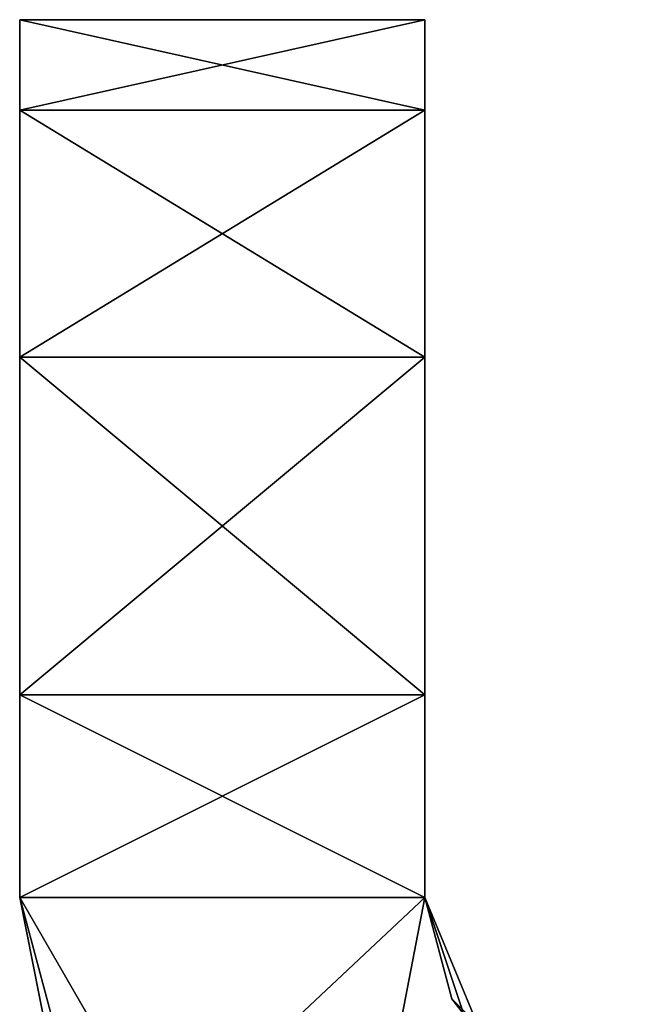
# Model space of a CAD drawing. Extents: x -60 to 60, y -129 to 11.
# Tile 16 of 41: x -60.5 to -56, y 3.71 to 11. Entities that reach past the tile are written whole.
import ezdxf

# ---------------------------------------------------------------- set-up
doc = ezdxf.new("R2010")
doc.units = 0
doc.header["$LTSCALE"] = 41.718519
for name, color, linetype in [('1', 7, 'CONTINUOUS'), ('10', 7, 'CONTINUOUS'), ('11', 7, 'CONTINUOUS'), ('2', 7, 'CONTINUOUS'), ('3', 7, 'CONTINUOUS'), ('4', 7, 'CONTINUOUS'), ('5', 7, 'CONTINUOUS'), ('6', 7, 'CONTINUOUS'), ('7', 7, 'CONTINUOUS'), ('8', 7, 'CONTINUOUS'), ('9', 7, 'CONTINUOUS')]:
    doc.layers.add(name, color=color, linetype=linetype)

msp = doc.modelspace()

# ---------------------------------------------------------------- linework, layer by layer
at = {"layer": '1', "linetype": 'CONTINUOUS'}
for points in [[(-60.5, 11, -167.9167), (-60.5, 11, -175), (-60.5, 4.5, -172.7611), (-60.5, 11, -167.9167)], [(-60.5, 4.5, -172.7611), (-60.5, 11, -175), (-60.5, 10.3294, -177.5012), (-60.5, 4.5, -172.7611)], [(-60.5, 11, -160.8333), (-60.5, 11, -167.9167), (-60.5, 4.5, -165.5149), (-60.5, 11, -160.8333)], [(-60.5, 4.5, -165.5149), (-60.5, 11, -167.9167), (-60.5, 4.5, -165.6), (-60.5, 4.5, -165.5149)], [(-60.5, 4.5, -165.6), (-60.5, 11, -167.9167), (-60.5, 4.5, -172.7611), (-60.5, 4.5, -165.6)], [(-60.5, 11, -153.75), (-60.5, 11, -160.8333), (-60.5, 4.5, -158.2687), (-60.5, 11, -153.75)], [(-60.5, 4.5, -158.2687), (-60.5, 11, -160.8333), (-60.5, 4.5, -158.4), (-60.5, 4.5, -158.2687)], [(-60.5, 4.5, -158.4), (-60.5, 11, -160.8333), (-60.5, 4.5, -165.5149), (-60.5, 4.5, -158.4)], [(-60.5, 11, -146.6667), (-60.5, 11, -153.75), (-60.5, 4.5, -151.0225), (-60.5, 11, -146.6667)], [(-60.5, 4.5, -151.0225), (-60.5, 11, -153.75), (-60.5, 4.5, -151.2), (-60.5, 4.5, -151.0225)], [(-60.5, 4.5, -151.2), (-60.5, 11, -153.75), (-60.5, 4.5, -158.2687), (-60.5, 4.5, -151.2)], [(-60.5, 11, -139.5833), (-60.5, 11, -146.6667), (-60.5, 4.5, -143.7764), (-60.5, 11, -139.5833)], [(-60.5, 4.5, -143.7764), (-60.5, 11, -146.6667), (-60.5, 4.5, -144), (-60.5, 4.5, -143.7764)], [(-60.5, 4.5, -144), (-60.5, 11, -146.6667), (-60.5, 4.5, -151.0225), (-60.5, 4.5, -144)], [(-60.5, 11, -132.5), (-60.5, 11, -139.5833), (-60.5, 4.5, -136.5302), (-60.5, 11, -132.5)], [(-60.5, 4.5, -136.5302), (-60.5, 11, -139.5833), (-60.5, 4.5, -136.8), (-60.5, 4.5, -136.5302)], [(-60.5, 4.5, -136.8), (-60.5, 11, -139.5833), (-60.5, 4.5, -143.7764), (-60.5, 4.5, -136.8)], [(-60.5, 11, -125.4167), (-60.5, 11, -132.5), (-60.5, 4.5, -129.284), (-60.5, 11, -125.4167)], [(-60.5, 4.5, -129.284), (-60.5, 11, -132.5), (-60.5, 4.5, -129.6), (-60.5, 4.5, -129.284)], [(-60.5, 4.5, -129.6), (-60.5, 11, -132.5), (-60.5, 4.5, -136.5302), (-60.5, 4.5, -129.6)], [(-60.5, 11, -118.3333), (-60.5, 11, -125.4167), (-60.5, 4.5, -122.0378), (-60.5, 11, -118.3333)], [(-60.5, 4.5, -122.0378), (-60.5, 11, -125.4167), (-60.5, 4.5, -122.4), (-60.5, 4.5, -122.0378)], [(-60.5, 4.5, -122.4), (-60.5, 11, -125.4167), (-60.5, 4.5, -129.284), (-60.5, 4.5, -122.4)], [(-60.5, 11, -111.25), (-60.5, 11, -118.3333), (-60.5, 4.5, -114.7916), (-60.5, 11, -111.25)], [(-60.5, 4.5, -114.7916), (-60.5, 11, -118.3333), (-60.5, 4.5, -115.2), (-60.5, 4.5, -114.7916)], [(-60.5, 4.5, -115.2), (-60.5, 11, -118.3333), (-60.5, 4.5, -122.0378), (-60.5, 4.5, -115.2)], [(-60.5, 11, -104.1667), (-60.5, 11, -111.25), (-60.5, 4.5, -107.5455), (-60.5, 11, -104.1667)], [(-60.5, 4.5, -107.5455), (-60.5, 11, -111.25), (-60.5, 4.5, -108), (-60.5, 4.5, -107.5455)], [(-60.5, 4.5, -108), (-60.5, 11, -111.25), (-60.5, 4.5, -114.7916), (-60.5, 4.5, -108)], [(-60.5, 11, -97.0833), (-60.5, 11, -104.1667), (-60.5, 4.5, -100.2993), (-60.5, 11, -97.0833)], [(-60.5, 4.5, -100.2993), (-60.5, 11, -104.1667), (-60.5, 4.5, -100.8), (-60.5, 4.5, -100.2993)], [(-60.5, 4.5, -100.8), (-60.5, 11, -104.1667), (-60.5, 4.5, -107.5455), (-60.5, 4.5, -100.8)], [(-60.5, 11, -90), (-60.5, 11, -97.0833), (-60.5, 4.5, -93.0531), (-60.5, 11, -90)], [(-60.5, 4.5, -93.0531), (-60.5, 11, -97.0833), (-60.5, 4.5, -93.6), (-60.5, 4.5, -93.0531)], [(-60.5, 4.5, -93.6), (-60.5, 11, -97.0833), (-60.5, 4.5, -100.2993), (-60.5, 4.5, -93.6)], [(-60.5, 11, -82.9167), (-60.5, 11, -90), (-60.5, 4.5, -85.8069), (-60.5, 11, -82.9167)], [(-60.5, 4.5, -85.8069), (-60.5, 11, -90), (-60.5, 4.5, -86.4), (-60.5, 4.5, -85.8069)], [(-60.5, 4.5, -86.4), (-60.5, 11, -90), (-60.5, 4.5, -93.0531), (-60.5, 4.5, -86.4)], [(-60.5, 11, -75.8333), (-60.5, 11, -82.9167), (-60.5, 4.5, -78.5608), (-60.5, 11, -75.8333)], [(-60.5, 4.5, -78.5608), (-60.5, 11, -82.9167), (-60.5, 4.5, -79.2), (-60.5, 4.5, -78.5608)], [(-60.5, 4.5, -79.2), (-60.5, 11, -82.9167), (-60.5, 4.5, -85.8069), (-60.5, 4.5, -79.2)], [(-60.5, 11, -68.75), (-60.5, 11, -75.8333), (-60.5, 4.5, -71.3146), (-60.5, 11, -68.75)], [(-60.5, 4.5, -71.3146), (-60.5, 11, -75.8333), (-60.5, 4.5, -72), (-60.5, 4.5, -71.3146)], [(-60.5, 4.5, -72), (-60.5, 11, -75.8333), (-60.5, 4.5, -78.5608), (-60.5, 4.5, -72)], [(-60.5, 11, -61.6667), (-60.5, 11, -68.75), (-60.5, 4.5, -64.0684), (-60.5, 11, -61.6667)], [(-60.5, 4.5, -64.0684), (-60.5, 11, -68.75), (-60.5, 4.5, -64.8), (-60.5, 4.5, -64.0684)], [(-60.5, 4.5, -64.8), (-60.5, 11, -68.75), (-60.5, 4.5, -71.3146), (-60.5, 4.5, -64.8)], [(-60.5, 11, -54.5833), (-60.5, 11, -61.6667), (-60.5, 4.5, -56.8222), (-60.5, 11, -54.5833)], [(-60.5, 4.5, -56.8222), (-60.5, 11, -61.6667), (-60.5, 4.5, -57.6), (-60.5, 4.5, -56.8222)], [(-60.5, 4.5, -57.6), (-60.5, 11, -61.6667), (-60.5, 4.5, -64.0684), (-60.5, 4.5, -57.6)], [(-60.5, 11, -47.5), (-60.5, 11, -54.5833), (-60.5, 4.5, -49.5761), (-60.5, 11, -47.5)], [(-60.5, 4.5, -49.5761), (-60.5, 11, -54.5833), (-60.5, 4.5, -50.4), (-60.5, 4.5, -49.5761)], [(-60.5, 4.5, -50.4), (-60.5, 11, -54.5833), (-60.5, 4.5, -56.8222), (-60.5, 4.5, -50.4)], [(-60.5, 11, -40.4167), (-60.5, 11, -47.5), (-60.5, 4.5, -42.3299), (-60.5, 11, -40.4167)], [(-60.5, 4.5, -42.3299), (-60.5, 11, -47.5), (-60.5, 4.5, -43.2), (-60.5, 4.5, -42.3299)], [(-60.5, 4.5, -43.2), (-60.5, 11, -47.5), (-60.5, 4.5, -49.5761), (-60.5, 4.5, -43.2)], [(-60.5, 11, -33.3333), (-60.5, 11, -40.4167), (-60.5, 4.5, -35.0837), (-60.5, 11, -33.3333)], [(-60.5, 4.5, -35.0837), (-60.5, 11, -40.4167), (-60.5, 4.5, -36), (-60.5, 4.5, -35.0837)], [(-60.5, 4.5, -36), (-60.5, 11, -40.4167), (-60.5, 4.5, -42.3299), (-60.5, 4.5, -36)], [(-60.5, 11, -26.25), (-60.5, 11, -33.3333), (-60.5, 4.5, -27.8375), (-60.5, 11, -26.25)], [(-60.5, 4.5, -27.8375), (-60.5, 11, -33.3333), (-60.5, 4.5, -28.8), (-60.5, 4.5, -27.8375)], [(-60.5, 4.5, -28.8), (-60.5, 11, -33.3333), (-60.5, 4.5, -35.0837), (-60.5, 4.5, -28.8)], [(-60.5, 11, -19.1667), (-60.5, 11, -26.25), (-60.5, 4.5, -20.5914), (-60.5, 11, -19.1667)], [(-60.5, 4.5, -20.5914), (-60.5, 11, -26.25), (-60.5, 4.5, -21.6), (-60.5, 4.5, -20.5914)], [(-60.5, 4.5, -21.6), (-60.5, 11, -26.25), (-60.5, 4.5, -27.8375), (-60.5, 4.5, -21.6)], [(-60.5, 11, -12.0833), (-60.5, 11, -19.1667), (-60.5, 4.5, -13.3452), (-60.5, 11, -12.0833)], [(-60.5, 4.5, -13.3452), (-60.5, 11, -19.1667), (-60.5, 4.5, -14.4), (-60.5, 4.5, -13.3452)], [(-60.5, 4.5, -14.4), (-60.5, 11, -19.1667), (-60.5, 4.5, -20.5914), (-60.5, 4.5, -14.4)], [(-60.5, 11, -5), (-60.5, 11, -12.0833), (-60.5, 4.5, -6.099), (-60.5, 11, -5)], [(-60.5, 4.5, -6.099), (-60.5, 11, -12.0833), (-60.5, 4.5, -7.2), (-60.5, 4.5, -6.099)], [(-60.5, 4.5, -7.2), (-60.5, 11, -12.0833), (-60.5, 4.5, -13.3452), (-60.5, 4.5, -7.2)], [(-60.5, 10.3294, -2.4988), (-60.5, 11, -5), (-60.5, 4.5), (-60.5, 10.3294, -2.4988)], [(-60.5, 4.5), (-60.5, 11, -5), (-60.5, 4.5, -6.099), (-60.5, 4.5)], [(-60.5, 8.5012, -0.6706), (-60.5, 10.3294, -2.4988), (-60.5, 4.5), (-60.5, 8.5012, -0.6706)], [(-60.5, 8.5012, -179.3294), (-60.5, 4.5, -172.7611), (-60.5, 10.3294, -177.5012), (-60.5, 8.5012, -179.3294)], [(-60.5, 6), (-60.5, 8.5012, -0.6706), (-60.5, 4.5), (-60.5, 6)], [(-60.5, 6, -180), (-60.5, 4.5, -172.7611), (-60.5, 8.5012, -179.3294), (-60.5, 6, -180)], [(-60.5, 4.5, -180), (-60.5, 4.5, -172.7611), (-60.5, 6, -180), (-60.5, 4.5, -180)]]:
    msp.add_3dface(points, dxfattribs=at)
at = {"layer": '10', "linetype": 'CONTINUOUS'}
for points in [[(-57.5, 11, -175), (-57.5, 11, -167.9167), (-57.5, 4.5, -172.7611), (-57.5, 11, -175)], [(-57.5, 10.3294, -177.5012), (-57.5, 11, -175), (-57.5, 4.5, -180), (-57.5, 10.3294, -177.5012)], [(-57.5, 4.5, -180), (-57.5, 11, -175), (-57.5, 4.5, -172.7611), (-57.5, 4.5, -180)], [(-57.5, 11, -167.9167), (-57.5, 11, -160.8333), (-57.5, 4.5, -165.6), (-57.5, 11, -167.9167)], [(-57.5, 4.5, -172.7611), (-57.5, 11, -167.9167), (-57.5, 4.5, -165.6), (-57.5, 4.5, -172.7611)], [(-57.5, 11, -160.8333), (-57.5, 11, -153.75), (-57.5, 4.5, -158.4), (-57.5, 11, -160.8333)], [(-57.5, 4.5, -165.6), (-57.5, 11, -160.8333), (-57.5, 4.5, -165.5149), (-57.5, 4.5, -165.6)], [(-57.5, 4.5, -165.5149), (-57.5, 11, -160.8333), (-57.5, 4.5, -158.4), (-57.5, 4.5, -165.5149)], [(-57.5, 11, -153.75), (-57.5, 11, -146.6667), (-57.5, 4.5, -151.2), (-57.5, 11, -153.75)], [(-57.5, 4.5, -158.4), (-57.5, 11, -153.75), (-57.5, 4.5, -158.2687), (-57.5, 4.5, -158.4)], [(-57.5, 4.5, -158.2687), (-57.5, 11, -153.75), (-57.5, 4.5, -151.2), (-57.5, 4.5, -158.2687)], [(-57.5, 11, -146.6667), (-57.5, 11, -139.5833), (-57.5, 4.5, -144), (-57.5, 11, -146.6667)], [(-57.5, 4.5, -151.2), (-57.5, 11, -146.6667), (-57.5, 4.5, -151.0225), (-57.5, 4.5, -151.2)], [(-57.5, 4.5, -151.0225), (-57.5, 11, -146.6667), (-57.5, 4.5, -144), (-57.5, 4.5, -151.0225)], [(-57.5, 11, -139.5833), (-57.5, 11, -132.5), (-57.5, 4.5, -136.8), (-57.5, 11, -139.5833)], [(-57.5, 4.5, -144), (-57.5, 11, -139.5833), (-57.5, 4.5, -143.7764), (-57.5, 4.5, -144)], [(-57.5, 4.5, -143.7764), (-57.5, 11, -139.5833), (-57.5, 4.5, -136.8), (-57.5, 4.5, -143.7764)], [(-57.5, 11, -132.5), (-57.5, 11, -125.4167), (-57.5, 4.5, -129.6), (-57.5, 11, -132.5)], [(-57.5, 4.5, -136.8), (-57.5, 11, -132.5), (-57.5, 4.5, -136.5302), (-57.5, 4.5, -136.8)], [(-57.5, 4.5, -136.5302), (-57.5, 11, -132.5), (-57.5, 4.5, -129.6), (-57.5, 4.5, -136.5302)], [(-57.5, 11, -125.4167), (-57.5, 11, -118.3333), (-57.5, 4.5, -122.4), (-57.5, 11, -125.4167)], [(-57.5, 4.5, -129.6), (-57.5, 11, -125.4167), (-57.5, 4.5, -129.284), (-57.5, 4.5, -129.6)], [(-57.5, 4.5, -129.284), (-57.5, 11, -125.4167), (-57.5, 4.5, -122.4), (-57.5, 4.5, -129.284)], [(-57.5, 11, -118.3333), (-57.5, 11, -111.25), (-57.5, 4.5, -115.2), (-57.5, 11, -118.3333)], [(-57.5, 4.5, -122.4), (-57.5, 11, -118.3333), (-57.5, 4.5, -122.0378), (-57.5, 4.5, -122.4)], [(-57.5, 4.5, -122.0378), (-57.5, 11, -118.3333), (-57.5, 4.5, -115.2), (-57.5, 4.5, -122.0378)], [(-57.5, 11, -111.25), (-57.5, 11, -104.1667), (-57.5, 4.5, -108), (-57.5, 11, -111.25)], [(-57.5, 4.5, -115.2), (-57.5, 11, -111.25), (-57.5, 4.5, -114.7916), (-57.5, 4.5, -115.2)], [(-57.5, 4.5, -114.7916), (-57.5, 11, -111.25), (-57.5, 4.5, -108), (-57.5, 4.5, -114.7916)], [(-57.5, 11, -104.1667), (-57.5, 11, -97.0833), (-57.5, 4.5, -100.8), (-57.5, 11, -104.1667)], [(-57.5, 4.5, -108), (-57.5, 11, -104.1667), (-57.5, 4.5, -107.5455), (-57.5, 4.5, -108)], [(-57.5, 4.5, -107.5455), (-57.5, 11, -104.1667), (-57.5, 4.5, -100.8), (-57.5, 4.5, -107.5455)], [(-57.5, 11, -97.0833), (-57.5, 11, -90), (-57.5, 4.5, -93.6), (-57.5, 11, -97.0833)], [(-57.5, 4.5, -100.8), (-57.5, 11, -97.0833), (-57.5, 4.5, -100.2993), (-57.5, 4.5, -100.8)], [(-57.5, 4.5, -100.2993), (-57.5, 11, -97.0833), (-57.5, 4.5, -93.6), (-57.5, 4.5, -100.2993)], [(-57.5, 11, -90), (-57.5, 11, -82.9167), (-57.5, 4.5, -86.4), (-57.5, 11, -90)], [(-57.5, 4.5, -93.6), (-57.5, 11, -90), (-57.5, 4.5, -93.0531), (-57.5, 4.5, -93.6)], [(-57.5, 4.5, -93.0531), (-57.5, 11, -90), (-57.5, 4.5, -86.4), (-57.5, 4.5, -93.0531)], [(-57.5, 11, -82.9167), (-57.5, 11, -75.8333), (-57.5, 4.5, -79.2), (-57.5, 11, -82.9167)], [(-57.5, 4.5, -86.4), (-57.5, 11, -82.9167), (-57.5, 4.5, -85.8069), (-57.5, 4.5, -86.4)], [(-57.5, 4.5, -85.8069), (-57.5, 11, -82.9167), (-57.5, 4.5, -79.2), (-57.5, 4.5, -85.8069)], [(-57.5, 11, -75.8333), (-57.5, 11, -68.75), (-57.5, 4.5, -72), (-57.5, 11, -75.8333)], [(-57.5, 4.5, -79.2), (-57.5, 11, -75.8333), (-57.5, 4.5, -78.5608), (-57.5, 4.5, -79.2)], [(-57.5, 4.5, -78.5608), (-57.5, 11, -75.8333), (-57.5, 4.5, -72), (-57.5, 4.5, -78.5608)], [(-57.5, 11, -68.75), (-57.5, 11, -61.6667), (-57.5, 4.5, -64.8), (-57.5, 11, -68.75)], [(-57.5, 4.5, -72), (-57.5, 11, -68.75), (-57.5, 4.5, -71.3146), (-57.5, 4.5, -72)], [(-57.5, 4.5, -71.3146), (-57.5, 11, -68.75), (-57.5, 4.5, -64.8), (-57.5, 4.5, -71.3146)], [(-57.5, 11, -61.6667), (-57.5, 11, -54.5833), (-57.5, 4.5, -57.6), (-57.5, 11, -61.6667)], [(-57.5, 4.5, -64.8), (-57.5, 11, -61.6667), (-57.5, 4.5, -64.0684), (-57.5, 4.5, -64.8)], [(-57.5, 4.5, -64.0684), (-57.5, 11, -61.6667), (-57.5, 4.5, -57.6), (-57.5, 4.5, -64.0684)], [(-57.5, 11, -54.5833), (-57.5, 11, -47.5), (-57.5, 4.5, -50.4), (-57.5, 11, -54.5833)], [(-57.5, 4.5, -57.6), (-57.5, 11, -54.5833), (-57.5, 4.5, -56.8222), (-57.5, 4.5, -57.6)], [(-57.5, 4.5, -56.8222), (-57.5, 11, -54.5833), (-57.5, 4.5, -50.4), (-57.5, 4.5, -56.8222)], [(-57.5, 11, -47.5), (-57.5, 11, -40.4167), (-57.5, 4.5, -43.2), (-57.5, 11, -47.5)], [(-57.5, 4.5, -50.4), (-57.5, 11, -47.5), (-57.5, 4.5, -49.5761), (-57.5, 4.5, -50.4)], [(-57.5, 4.5, -49.5761), (-57.5, 11, -47.5), (-57.5, 4.5, -43.2), (-57.5, 4.5, -49.5761)], [(-57.5, 11, -40.4167), (-57.5, 11, -33.3333), (-57.5, 4.5, -36), (-57.5, 11, -40.4167)], [(-57.5, 4.5, -43.2), (-57.5, 11, -40.4167), (-57.5, 4.5, -42.3299), (-57.5, 4.5, -43.2)], [(-57.5, 4.5, -42.3299), (-57.5, 11, -40.4167), (-57.5, 4.5, -36), (-57.5, 4.5, -42.3299)], [(-57.5, 11, -33.3333), (-57.5, 11, -26.25), (-57.5, 4.5, -28.8), (-57.5, 11, -33.3333)], [(-57.5, 4.5, -36), (-57.5, 11, -33.3333), (-57.5, 4.5, -35.0837), (-57.5, 4.5, -36)], [(-57.5, 4.5, -35.0837), (-57.5, 11, -33.3333), (-57.5, 4.5, -28.8), (-57.5, 4.5, -35.0837)], [(-57.5, 11, -26.25), (-57.5, 11, -19.1667), (-57.5, 4.5, -21.6), (-57.5, 11, -26.25)], [(-57.5, 4.5, -28.8), (-57.5, 11, -26.25), (-57.5, 4.5, -27.8375), (-57.5, 4.5, -28.8)], [(-57.5, 4.5, -27.8375), (-57.5, 11, -26.25), (-57.5, 4.5, -21.6), (-57.5, 4.5, -27.8375)], [(-57.5, 11, -19.1667), (-57.5, 11, -12.0833), (-57.5, 4.5, -14.4), (-57.5, 11, -19.1667)], [(-57.5, 4.5, -21.6), (-57.5, 11, -19.1667), (-57.5, 4.5, -20.5914), (-57.5, 4.5, -21.6)], [(-57.5, 4.5, -20.5914), (-57.5, 11, -19.1667), (-57.5, 4.5, -14.4), (-57.5, 4.5, -20.5914)], [(-57.5, 11, -12.0833), (-57.5, 11, -5), (-57.5, 4.5, -7.2), (-57.5, 11, -12.0833)], [(-57.5, 4.5, -14.4), (-57.5, 11, -12.0833), (-57.5, 4.5, -13.3452), (-57.5, 4.5, -14.4)], [(-57.5, 4.5, -13.3452), (-57.5, 11, -12.0833), (-57.5, 4.5, -7.2), (-57.5, 4.5, -13.3452)], [(-57.5, 11, -5), (-57.5, 10.3294, -2.4988), (-57.5, 4.5, -6.099), (-57.5, 11, -5)], [(-57.5, 4.5, -7.2), (-57.5, 11, -5), (-57.5, 4.5, -6.099), (-57.5, 4.5, -7.2)], [(-57.5, 8.5012, -179.3294), (-57.5, 10.3294, -177.5012), (-57.5, 4.5, -180), (-57.5, 8.5012, -179.3294)], [(-57.5, 10.3294, -2.4988), (-57.5, 8.5012, -0.6706), (-57.5, 4.5, -6.099), (-57.5, 10.3294, -2.4988)], [(-57.5, 6, -180), (-57.5, 8.5012, -179.3294), (-57.5, 4.5, -180), (-57.5, 6, -180)], [(-57.5, 8.5012, -0.6706), (-57.5, 6), (-57.5, 4.5, -6.099), (-57.5, 8.5012, -0.6706)], [(-57.5, 6), (-57.5, 4.5), (-57.5, 4.5, -6.099), (-57.5, 6)]]:
    msp.add_3dface(points, dxfattribs=at)
at = {"layer": '11', "linetype": 'CONTINUOUS'}
for points in [[(-57.0606, 3.4394, -180), (-57.5, 4.5, -180), (-57.299, 3.75, -172.7611), (-57.0606, 3.4394, -180)], [(-57.5, 4.5, -180), (-57.5, 4.5, -172.7611), (-57.299, 3.75, -172.7611), (-57.5, 4.5, -180)], [(-57.5, 4.5), (-57.0606, 3.4394), (-57.5, 4.5, -6.099), (-57.5, 4.5)], [(-57.5, 4.5, -6.099), (-57.0606, 3.4394), (-57.299, 3.75, -6.099), (-57.5, 4.5, -6.099)], [(-57.5, 4.5, -172.7611), (-57.5, 4.5, -165.6), (-57.299, 3.75, -165.5149), (-57.5, 4.5, -172.7611)], [(-57.5, 4.5, -172.7611), (-57.299, 3.75, -165.5149), (-57.299, 3.75, -172.7611), (-57.5, 4.5, -172.7611)], [(-57.5, 4.5, -165.6), (-57.5, 4.5, -165.5149), (-57.299, 3.75, -165.5149), (-57.5, 4.5, -165.6)], [(-57.5, 4.5, -165.5149), (-57.5, 4.5, -158.4), (-57.299, 3.75, -158.2687), (-57.5, 4.5, -165.5149)], [(-57.5, 4.5, -165.5149), (-57.299, 3.75, -158.2687), (-57.299, 3.75, -165.5149), (-57.5, 4.5, -165.5149)], [(-57.5, 4.5, -158.4), (-57.5, 4.5, -158.2687), (-57.299, 3.75, -158.2687), (-57.5, 4.5, -158.4)], [(-57.5, 4.5, -158.2687), (-57.5, 4.5, -151.2), (-57.299, 3.75, -151.0225), (-57.5, 4.5, -158.2687)], [(-57.5, 4.5, -158.2687), (-57.299, 3.75, -151.0225), (-57.299, 3.75, -158.2687), (-57.5, 4.5, -158.2687)], [(-57.5, 4.5, -151.2), (-57.5, 4.5, -151.0225), (-57.299, 3.75, -151.0225), (-57.5, 4.5, -151.2)], [(-57.5, 4.5, -151.0225), (-57.5, 4.5, -144), (-57.299, 3.75, -143.7764), (-57.5, 4.5, -151.0225)], [(-57.5, 4.5, -151.0225), (-57.299, 3.75, -143.7764), (-57.299, 3.75, -151.0225), (-57.5, 4.5, -151.0225)], [(-57.5, 4.5, -144), (-57.5, 4.5, -143.7764), (-57.299, 3.75, -143.7764), (-57.5, 4.5, -144)], [(-57.5, 4.5, -143.7764), (-57.5, 4.5, -136.8), (-57.299, 3.75, -136.5302), (-57.5, 4.5, -143.7764)], [(-57.5, 4.5, -143.7764), (-57.299, 3.75, -136.5302), (-57.299, 3.75, -143.7764), (-57.5, 4.5, -143.7764)], [(-57.5, 4.5, -136.8), (-57.5, 4.5, -136.5302), (-57.299, 3.75, -136.5302), (-57.5, 4.5, -136.8)], [(-57.5, 4.5, -136.5302), (-57.5, 4.5, -129.6), (-57.299, 3.75, -129.284), (-57.5, 4.5, -136.5302)], [(-57.5, 4.5, -136.5302), (-57.299, 3.75, -129.284), (-57.299, 3.75, -136.5302), (-57.5, 4.5, -136.5302)], [(-57.5, 4.5, -129.6), (-57.5, 4.5, -129.284), (-57.299, 3.75, -129.284), (-57.5, 4.5, -129.6)], [(-57.5, 4.5, -129.284), (-57.5, 4.5, -122.4), (-57.299, 3.75, -122.0378), (-57.5, 4.5, -129.284)], [(-57.5, 4.5, -129.284), (-57.299, 3.75, -122.0378), (-57.299, 3.75, -129.284), (-57.5, 4.5, -129.284)], [(-57.5, 4.5, -122.4), (-57.5, 4.5, -122.0378), (-57.299, 3.75, -122.0378), (-57.5, 4.5, -122.4)], [(-57.5, 4.5, -122.0378), (-57.5, 4.5, -115.2), (-57.299, 3.75, -114.7916), (-57.5, 4.5, -122.0378)], [(-57.5, 4.5, -122.0378), (-57.299, 3.75, -114.7916), (-57.299, 3.75, -122.0378), (-57.5, 4.5, -122.0378)], [(-57.5, 4.5, -115.2), (-57.5, 4.5, -114.7916), (-57.299, 3.75, -114.7916), (-57.5, 4.5, -115.2)], [(-57.5, 4.5, -114.7916), (-57.5, 4.5, -108), (-57.299, 3.75, -107.5455), (-57.5, 4.5, -114.7916)], [(-57.5, 4.5, -114.7916), (-57.299, 3.75, -107.5455), (-57.299, 3.75, -114.7916), (-57.5, 4.5, -114.7916)], [(-57.5, 4.5, -108), (-57.5, 4.5, -107.5455), (-57.299, 3.75, -107.5455), (-57.5, 4.5, -108)], [(-57.5, 4.5, -107.5455), (-57.5, 4.5, -100.8), (-57.299, 3.75, -100.2993), (-57.5, 4.5, -107.5455)], [(-57.5, 4.5, -107.5455), (-57.299, 3.75, -100.2993), (-57.299, 3.75, -107.5455), (-57.5, 4.5, -107.5455)], [(-57.5, 4.5, -100.8), (-57.5, 4.5, -100.2993), (-57.299, 3.75, -100.2993), (-57.5, 4.5, -100.8)], [(-57.5, 4.5, -100.2993), (-57.5, 4.5, -93.6), (-57.299, 3.75, -93.0531), (-57.5, 4.5, -100.2993)], [(-57.5, 4.5, -100.2993), (-57.299, 3.75, -93.0531), (-57.299, 3.75, -100.2993), (-57.5, 4.5, -100.2993)], [(-57.5, 4.5, -93.6), (-57.5, 4.5, -93.0531), (-57.299, 3.75, -93.0531), (-57.5, 4.5, -93.6)], [(-57.5, 4.5, -93.0531), (-57.5, 4.5, -86.4), (-57.299, 3.75, -85.8069), (-57.5, 4.5, -93.0531)], [(-57.5, 4.5, -93.0531), (-57.299, 3.75, -85.8069), (-57.299, 3.75, -93.0531), (-57.5, 4.5, -93.0531)], [(-57.5, 4.5, -86.4), (-57.5, 4.5, -85.8069), (-57.299, 3.75, -85.8069), (-57.5, 4.5, -86.4)], [(-57.5, 4.5, -85.8069), (-57.5, 4.5, -79.2), (-57.299, 3.75, -78.5608), (-57.5, 4.5, -85.8069)], [(-57.5, 4.5, -85.8069), (-57.299, 3.75, -78.5608), (-57.299, 3.75, -85.8069), (-57.5, 4.5, -85.8069)], [(-57.5, 4.5, -79.2), (-57.5, 4.5, -78.5608), (-57.299, 3.75, -78.5608), (-57.5, 4.5, -79.2)], [(-57.5, 4.5, -78.5608), (-57.5, 4.5, -72), (-57.299, 3.75, -71.3146), (-57.5, 4.5, -78.5608)], [(-57.5, 4.5, -78.5608), (-57.299, 3.75, -71.3146), (-57.299, 3.75, -78.5608), (-57.5, 4.5, -78.5608)], [(-57.5, 4.5, -72), (-57.5, 4.5, -71.3146), (-57.299, 3.75, -71.3146), (-57.5, 4.5, -72)], [(-57.5, 4.5, -71.3146), (-57.5, 4.5, -64.8), (-57.299, 3.75, -64.0684), (-57.5, 4.5, -71.3146)], [(-57.5, 4.5, -71.3146), (-57.299, 3.75, -64.0684), (-57.299, 3.75, -71.3146), (-57.5, 4.5, -71.3146)], [(-57.5, 4.5, -64.8), (-57.5, 4.5, -64.0684), (-57.299, 3.75, -64.0684), (-57.5, 4.5, -64.8)], [(-57.5, 4.5, -64.0684), (-57.5, 4.5, -57.6), (-57.299, 3.75, -56.8222), (-57.5, 4.5, -64.0684)], [(-57.5, 4.5, -64.0684), (-57.299, 3.75, -56.8222), (-57.299, 3.75, -64.0684), (-57.5, 4.5, -64.0684)], [(-57.5, 4.5, -57.6), (-57.5, 4.5, -56.8222), (-57.299, 3.75, -56.8222), (-57.5, 4.5, -57.6)], [(-57.5, 4.5, -56.8222), (-57.5, 4.5, -50.4), (-57.299, 3.75, -49.5761), (-57.5, 4.5, -56.8222)], [(-57.5, 4.5, -56.8222), (-57.299, 3.75, -49.5761), (-57.299, 3.75, -56.8222), (-57.5, 4.5, -56.8222)], [(-57.5, 4.5, -50.4), (-57.5, 4.5, -49.5761), (-57.299, 3.75, -49.5761), (-57.5, 4.5, -50.4)], [(-57.5, 4.5, -49.5761), (-57.5, 4.5, -43.2), (-57.299, 3.75, -42.3299), (-57.5, 4.5, -49.5761)], [(-57.5, 4.5, -49.5761), (-57.299, 3.75, -42.3299), (-57.299, 3.75, -49.5761), (-57.5, 4.5, -49.5761)], [(-57.5, 4.5, -43.2), (-57.5, 4.5, -42.3299), (-57.299, 3.75, -42.3299), (-57.5, 4.5, -43.2)], [(-57.5, 4.5, -42.3299), (-57.5, 4.5, -36), (-57.299, 3.75, -35.0837), (-57.5, 4.5, -42.3299)], [(-57.5, 4.5, -42.3299), (-57.299, 3.75, -35.0837), (-57.299, 3.75, -42.3299), (-57.5, 4.5, -42.3299)], [(-57.5, 4.5, -36), (-57.5, 4.5, -35.0837), (-57.299, 3.75, -35.0837), (-57.5, 4.5, -36)], [(-57.5, 4.5, -35.0837), (-57.5, 4.5, -28.8), (-57.299, 3.75, -27.8375), (-57.5, 4.5, -35.0837)], [(-57.5, 4.5, -35.0837), (-57.299, 3.75, -27.8375), (-57.299, 3.75, -35.0837), (-57.5, 4.5, -35.0837)], [(-57.5, 4.5, -28.8), (-57.5, 4.5, -27.8375), (-57.299, 3.75, -27.8375), (-57.5, 4.5, -28.8)], [(-57.5, 4.5, -27.8375), (-57.5, 4.5, -21.6), (-57.299, 3.75, -20.5914), (-57.5, 4.5, -27.8375)], [(-57.5, 4.5, -27.8375), (-57.299, 3.75, -20.5914), (-57.299, 3.75, -27.8375), (-57.5, 4.5, -27.8375)], [(-57.5, 4.5, -21.6), (-57.5, 4.5, -20.5914), (-57.299, 3.75, -20.5914), (-57.5, 4.5, -21.6)], [(-57.5, 4.5, -20.5914), (-57.5, 4.5, -14.4), (-57.299, 3.75, -13.3452), (-57.5, 4.5, -20.5914)], [(-57.5, 4.5, -20.5914), (-57.299, 3.75, -13.3452), (-57.299, 3.75, -20.5914), (-57.5, 4.5, -20.5914)], [(-57.5, 4.5, -14.4), (-57.5, 4.5, -13.3452), (-57.299, 3.75, -13.3452), (-57.5, 4.5, -14.4)], [(-57.5, 4.5, -13.3452), (-57.5, 4.5, -7.2), (-57.299, 3.75, -6.099), (-57.5, 4.5, -13.3452)], [(-57.5, 4.5, -13.3452), (-57.299, 3.75, -6.099), (-57.299, 3.75, -13.3452), (-57.5, 4.5, -13.3452)], [(-57.5, 4.5, -7.2), (-57.5, 4.5, -6.099), (-57.299, 3.75, -6.099), (-57.5, 4.5, -7.2)], [(-57.0606, 3.4394, -180), (-57.299, 3.75, -172.7611), (-56.75, 3.201, -172.7611), (-57.0606, 3.4394, -180)], [(-57.299, 3.75, -6.099), (-57.0606, 3.4394), (-56.75, 3.201, -6.099), (-57.299, 3.75, -6.099)], [(-57.299, 3.75, -6.099), (-56.75, 3.201, -6.099), (-57.299, 3.75, -13.3452), (-57.299, 3.75, -6.099)], [(-57.299, 3.75, -13.3452), (-56.75, 3.201, -6.099), (-56.75, 3.201, -13.3452), (-57.299, 3.75, -13.3452)], [(-57.299, 3.75, -13.3452), (-56.75, 3.201, -13.3452), (-57.299, 3.75, -20.5914), (-57.299, 3.75, -13.3452)], [(-57.299, 3.75, -20.5914), (-56.75, 3.201, -13.3452), (-56.75, 3.201, -20.5914), (-57.299, 3.75, -20.5914)], [(-57.299, 3.75, -20.5914), (-56.75, 3.201, -20.5914), (-57.299, 3.75, -27.8375), (-57.299, 3.75, -20.5914)], [(-57.299, 3.75, -27.8375), (-56.75, 3.201, -20.5914), (-56.75, 3.201, -27.8375), (-57.299, 3.75, -27.8375)], [(-57.299, 3.75, -27.8375), (-56.75, 3.201, -27.8375), (-57.299, 3.75, -35.0837), (-57.299, 3.75, -27.8375)], [(-57.299, 3.75, -35.0837), (-56.75, 3.201, -27.8375), (-56.75, 3.201, -35.0837), (-57.299, 3.75, -35.0837)], [(-57.299, 3.75, -35.0837), (-56.75, 3.201, -35.0837), (-57.299, 3.75, -42.3299), (-57.299, 3.75, -35.0837)], [(-57.299, 3.75, -42.3299), (-56.75, 3.201, -35.0837), (-56.75, 3.201, -42.3299), (-57.299, 3.75, -42.3299)], [(-57.299, 3.75, -42.3299), (-56.75, 3.201, -42.3299), (-57.299, 3.75, -49.5761), (-57.299, 3.75, -42.3299)], [(-57.299, 3.75, -49.5761), (-56.75, 3.201, -42.3299), (-56.75, 3.201, -49.5761), (-57.299, 3.75, -49.5761)], [(-57.299, 3.75, -49.5761), (-56.75, 3.201, -49.5761), (-57.299, 3.75, -56.8222), (-57.299, 3.75, -49.5761)], [(-57.299, 3.75, -56.8222), (-56.75, 3.201, -49.5761), (-56.75, 3.201, -56.8222), (-57.299, 3.75, -56.8222)], [(-57.299, 3.75, -56.8222), (-56.75, 3.201, -56.8222), (-57.299, 3.75, -64.0684), (-57.299, 3.75, -56.8222)], [(-57.299, 3.75, -64.0684), (-56.75, 3.201, -56.8222), (-56.75, 3.201, -64.0684), (-57.299, 3.75, -64.0684)], [(-57.299, 3.75, -64.0684), (-56.75, 3.201, -64.0684), (-57.299, 3.75, -71.3146), (-57.299, 3.75, -64.0684)], [(-57.299, 3.75, -71.3146), (-56.75, 3.201, -64.0684), (-56.75, 3.201, -71.3146), (-57.299, 3.75, -71.3146)], [(-57.299, 3.75, -71.3146), (-56.75, 3.201, -71.3146), (-57.299, 3.75, -78.5608), (-57.299, 3.75, -71.3146)], [(-57.299, 3.75, -78.5608), (-56.75, 3.201, -71.3146), (-56.75, 3.201, -78.5608), (-57.299, 3.75, -78.5608)], [(-57.299, 3.75, -78.5608), (-56.75, 3.201, -78.5608), (-57.299, 3.75, -85.8069), (-57.299, 3.75, -78.5608)], [(-57.299, 3.75, -85.8069), (-56.75, 3.201, -78.5608), (-56.75, 3.201, -85.8069), (-57.299, 3.75, -85.8069)], [(-57.299, 3.75, -85.8069), (-56.75, 3.201, -85.8069), (-57.299, 3.75, -93.0531), (-57.299, 3.75, -85.8069)], [(-57.299, 3.75, -93.0531), (-56.75, 3.201, -85.8069), (-56.75, 3.201, -93.0531), (-57.299, 3.75, -93.0531)], [(-57.299, 3.75, -93.0531), (-56.75, 3.201, -93.0531), (-57.299, 3.75, -100.2993), (-57.299, 3.75, -93.0531)], [(-57.299, 3.75, -100.2993), (-56.75, 3.201, -93.0531), (-56.75, 3.201, -100.2993), (-57.299, 3.75, -100.2993)], [(-57.299, 3.75, -100.2993), (-56.75, 3.201, -100.2993), (-57.299, 3.75, -107.5455), (-57.299, 3.75, -100.2993)], [(-57.299, 3.75, -107.5455), (-56.75, 3.201, -100.2993), (-56.75, 3.201, -107.5455), (-57.299, 3.75, -107.5455)], [(-57.299, 3.75, -107.5455), (-56.75, 3.201, -107.5455), (-57.299, 3.75, -114.7916), (-57.299, 3.75, -107.5455)], [(-57.299, 3.75, -114.7916), (-56.75, 3.201, -107.5455), (-56.75, 3.201, -114.7916), (-57.299, 3.75, -114.7916)], [(-57.299, 3.75, -114.7916), (-56.75, 3.201, -114.7916), (-57.299, 3.75, -122.0378), (-57.299, 3.75, -114.7916)], [(-57.299, 3.75, -122.0378), (-56.75, 3.201, -114.7916), (-56.75, 3.201, -122.0378), (-57.299, 3.75, -122.0378)], [(-57.299, 3.75, -122.0378), (-56.75, 3.201, -122.0378), (-57.299, 3.75, -129.284), (-57.299, 3.75, -122.0378)], [(-57.299, 3.75, -129.284), (-56.75, 3.201, -122.0378), (-56.75, 3.201, -129.284), (-57.299, 3.75, -129.284)], [(-57.299, 3.75, -129.284), (-56.75, 3.201, -129.284), (-57.299, 3.75, -136.5302), (-57.299, 3.75, -129.284)], [(-57.299, 3.75, -136.5302), (-56.75, 3.201, -129.284), (-56.75, 3.201, -136.5302), (-57.299, 3.75, -136.5302)], [(-57.299, 3.75, -136.5302), (-56.75, 3.201, -136.5302), (-57.299, 3.75, -143.7764), (-57.299, 3.75, -136.5302)], [(-57.299, 3.75, -143.7764), (-56.75, 3.201, -136.5302), (-56.75, 3.201, -143.7764), (-57.299, 3.75, -143.7764)], [(-57.299, 3.75, -143.7764), (-56.75, 3.201, -143.7764), (-57.299, 3.75, -151.0225), (-57.299, 3.75, -143.7764)], [(-57.299, 3.75, -151.0225), (-56.75, 3.201, -143.7764), (-56.75, 3.201, -151.0225), (-57.299, 3.75, -151.0225)], [(-57.299, 3.75, -151.0225), (-56.75, 3.201, -151.0225), (-57.299, 3.75, -158.2687), (-57.299, 3.75, -151.0225)], [(-57.299, 3.75, -158.2687), (-56.75, 3.201, -151.0225), (-56.75, 3.201, -158.2687), (-57.299, 3.75, -158.2687)], [(-57.299, 3.75, -158.2687), (-56.75, 3.201, -158.2687), (-57.299, 3.75, -165.5149), (-57.299, 3.75, -158.2687)], [(-57.299, 3.75, -165.5149), (-56.75, 3.201, -158.2687), (-56.75, 3.201, -165.5149), (-57.299, 3.75, -165.5149)], [(-57.299, 3.75, -165.5149), (-56.75, 3.201, -165.5149), (-57.299, 3.75, -172.7611), (-57.299, 3.75, -165.5149)], [(-57.299, 3.75, -172.7611), (-56.75, 3.201, -165.5149), (-56.75, 3.201, -172.7611), (-57.299, 3.75, -172.7611)]]:
    msp.add_3dface(points, dxfattribs=at)
at = {"layer": '2', "linetype": 'CONTINUOUS'}
for points in [[(-60.5, 11, -175), (-60.5, 11, -167.9167), (-57.5, 11, -175), (-60.5, 11, -175)], [(-60.5, 11, -167.9167), (-60.5, 11, -160.8333), (-57.5, 11, -167.9167), (-60.5, 11, -167.9167)], [(-57.5, 11, -175), (-60.5, 11, -167.9167), (-57.5, 11, -167.9167), (-57.5, 11, -175)], [(-60.5, 11, -160.8333), (-60.5, 11, -153.75), (-57.5, 11, -160.8333), (-60.5, 11, -160.8333)], [(-57.5, 11, -167.9167), (-60.5, 11, -160.8333), (-57.5, 11, -160.8333), (-57.5, 11, -167.9167)], [(-60.5, 11, -153.75), (-60.5, 11, -146.6667), (-57.5, 11, -153.75), (-60.5, 11, -153.75)], [(-57.5, 11, -160.8333), (-60.5, 11, -153.75), (-57.5, 11, -153.75), (-57.5, 11, -160.8333)], [(-60.5, 11, -146.6667), (-60.5, 11, -139.5833), (-57.5, 11, -146.6667), (-60.5, 11, -146.6667)], [(-57.5, 11, -153.75), (-60.5, 11, -146.6667), (-57.5, 11, -146.6667), (-57.5, 11, -153.75)], [(-60.5, 11, -139.5833), (-60.5, 11, -132.5), (-57.5, 11, -139.5833), (-60.5, 11, -139.5833)], [(-57.5, 11, -146.6667), (-60.5, 11, -139.5833), (-57.5, 11, -139.5833), (-57.5, 11, -146.6667)], [(-60.5, 11, -132.5), (-60.5, 11, -125.4167), (-57.5, 11, -132.5), (-60.5, 11, -132.5)], [(-57.5, 11, -139.5833), (-60.5, 11, -132.5), (-57.5, 11, -132.5), (-57.5, 11, -139.5833)], [(-60.5, 11, -125.4167), (-60.5, 11, -118.3333), (-57.5, 11, -125.4167), (-60.5, 11, -125.4167)], [(-57.5, 11, -132.5), (-60.5, 11, -125.4167), (-57.5, 11, -125.4167), (-57.5, 11, -132.5)], [(-60.5, 11, -118.3333), (-60.5, 11, -111.25), (-57.5, 11, -118.3333), (-60.5, 11, -118.3333)], [(-57.5, 11, -125.4167), (-60.5, 11, -118.3333), (-57.5, 11, -118.3333), (-57.5, 11, -125.4167)], [(-60.5, 11, -111.25), (-60.5, 11, -104.1667), (-57.5, 11, -111.25), (-60.5, 11, -111.25)], [(-57.5, 11, -118.3333), (-60.5, 11, -111.25), (-57.5, 11, -111.25), (-57.5, 11, -118.3333)], [(-60.5, 11, -104.1667), (-60.5, 11, -97.0833), (-57.5, 11, -104.1667), (-60.5, 11, -104.1667)], [(-57.5, 11, -111.25), (-60.5, 11, -104.1667), (-57.5, 11, -104.1667), (-57.5, 11, -111.25)], [(-60.5, 11, -97.0833), (-60.5, 11, -90), (-57.5, 11, -97.0833), (-60.5, 11, -97.0833)], [(-57.5, 11, -104.1667), (-60.5, 11, -97.0833), (-57.5, 11, -97.0833), (-57.5, 11, -104.1667)], [(-60.5, 11, -90), (-60.5, 11, -82.9167), (-57.5, 11, -90), (-60.5, 11, -90)], [(-57.5, 11, -97.0833), (-60.5, 11, -90), (-57.5, 11, -90), (-57.5, 11, -97.0833)], [(-60.5, 11, -82.9167), (-60.5, 11, -75.8333), (-57.5, 11, -82.9167), (-60.5, 11, -82.9167)], [(-57.5, 11, -90), (-60.5, 11, -82.9167), (-57.5, 11, -82.9167), (-57.5, 11, -90)], [(-60.5, 11, -75.8333), (-60.5, 11, -68.75), (-57.5, 11, -75.8333), (-60.5, 11, -75.8333)], [(-57.5, 11, -82.9167), (-60.5, 11, -75.8333), (-57.5, 11, -75.8333), (-57.5, 11, -82.9167)], [(-60.5, 11, -68.75), (-60.5, 11, -61.6667), (-57.5, 11, -68.75), (-60.5, 11, -68.75)], [(-57.5, 11, -75.8333), (-60.5, 11, -68.75), (-57.5, 11, -68.75), (-57.5, 11, -75.8333)], [(-60.5, 11, -61.6667), (-60.5, 11, -54.5833), (-57.5, 11, -61.6667), (-60.5, 11, -61.6667)], [(-57.5, 11, -68.75), (-60.5, 11, -61.6667), (-57.5, 11, -61.6667), (-57.5, 11, -68.75)], [(-60.5, 11, -54.5833), (-60.5, 11, -47.5), (-57.5, 11, -54.5833), (-60.5, 11, -54.5833)], [(-57.5, 11, -61.6667), (-60.5, 11, -54.5833), (-57.5, 11, -54.5833), (-57.5, 11, -61.6667)], [(-60.5, 11, -47.5), (-60.5, 11, -40.4167), (-57.5, 11, -47.5), (-60.5, 11, -47.5)], [(-57.5, 11, -54.5833), (-60.5, 11, -47.5), (-57.5, 11, -47.5), (-57.5, 11, -54.5833)], [(-60.5, 11, -40.4167), (-60.5, 11, -33.3333), (-57.5, 11, -40.4167), (-60.5, 11, -40.4167)], [(-57.5, 11, -47.5), (-60.5, 11, -40.4167), (-57.5, 11, -40.4167), (-57.5, 11, -47.5)], [(-60.5, 11, -33.3333), (-60.5, 11, -26.25), (-57.5, 11, -33.3333), (-60.5, 11, -33.3333)], [(-57.5, 11, -40.4167), (-60.5, 11, -33.3333), (-57.5, 11, -33.3333), (-57.5, 11, -40.4167)], [(-60.5, 11, -26.25), (-60.5, 11, -19.1667), (-57.5, 11, -26.25), (-60.5, 11, -26.25)], [(-57.5, 11, -33.3333), (-60.5, 11, -26.25), (-57.5, 11, -26.25), (-57.5, 11, -33.3333)], [(-60.5, 11, -19.1667), (-60.5, 11, -12.0833), (-57.5, 11, -19.1667), (-60.5, 11, -19.1667)], [(-57.5, 11, -26.25), (-60.5, 11, -19.1667), (-57.5, 11, -19.1667), (-57.5, 11, -26.25)], [(-60.5, 11, -12.0833), (-60.5, 11, -5), (-57.5, 11, -12.0833), (-60.5, 11, -12.0833)], [(-57.5, 11, -19.1667), (-60.5, 11, -12.0833), (-57.5, 11, -12.0833), (-57.5, 11, -19.1667)], [(-57.5, 11, -12.0833), (-60.5, 11, -5), (-57.5, 11, -5), (-57.5, 11, -12.0833)]]:
    msp.add_3dface(points, dxfattribs=at)
at = {"layer": '3', "linetype": 'CONTINUOUS'}
for points in [[(-60.5, 10.3294, -177.5012), (-60.5, 11, -175), (-57.5, 10.3294, -177.5012), (-60.5, 10.3294, -177.5012)], [(-60.5, 11, -175), (-57.5, 11, -175), (-57.5, 10.3294, -177.5012), (-60.5, 11, -175)], [(-60.5, 8.5012, -179.3294), (-60.5, 10.3294, -177.5012), (-57.5, 8.5012, -179.3294), (-60.5, 8.5012, -179.3294)], [(-57.5, 8.5012, -179.3294), (-60.5, 10.3294, -177.5012), (-57.5, 10.3294, -177.5012), (-57.5, 8.5012, -179.3294)], [(-60.5, 6, -180), (-60.5, 8.5012, -179.3294), (-57.5, 6, -180), (-60.5, 6, -180)], [(-57.5, 6, -180), (-60.5, 8.5012, -179.3294), (-57.5, 8.5012, -179.3294), (-57.5, 6, -180)]]:
    msp.add_3dface(points, dxfattribs=at)
at = {"layer": '4', "linetype": 'CONTINUOUS'}
for points in [[(-60.5, 4.5, -180), (-60.5, 6, -180), (-57.5, 6, -180), (-60.5, 4.5, -180)], [(-60.5, 4.5, -180), (-57.5, 6, -180), (-57.5, 4.5, -180), (-60.5, 4.5, -180)]]:
    msp.add_3dface(points, dxfattribs=at)
at = {"layer": '5', "linetype": 'CONTINUOUS'}
for points in [[(-60.5, 4.5, -180), (-57.5, 4.5, -180), (-59.8965, 2.2489, -180), (-60.5, 4.5, -180)], [(-59.8965, 2.2489, -180), (-57.5, 4.5, -180), (-58.2511, 0.6035, -180), (-59.8965, 2.2489, -180)], [(-58.2511, 0.6035, -180), (-57.5, 4.5, -180), (-57.0606, 3.4394, -180), (-58.2511, 0.6035, -180)]]:
    msp.add_3dface(points, dxfattribs=at)
at = {"layer": '6', "linetype": 'CONTINUOUS'}
for points in [[(-60.5, 4.5), (-60.5, 4.5, -6.099), (-60.1575, 2.7779, -6.099), (-60.5, 4.5)], [(-60.5, 4.5), (-60.1575, 2.7779, -6.099), (-59.8965, 2.2489), (-60.5, 4.5)], [(-60.5, 4.5, -6.099), (-60.5, 4.5, -7.2), (-60.1575, 2.7779, -13.3452), (-60.5, 4.5, -6.099)], [(-60.5, 4.5, -6.099), (-60.1575, 2.7779, -13.3452), (-60.1575, 2.7779, -6.099), (-60.5, 4.5, -6.099)], [(-60.5, 4.5, -7.2), (-60.5, 4.5, -13.3452), (-60.1575, 2.7779, -13.3452), (-60.5, 4.5, -7.2)], [(-60.5, 4.5, -13.3452), (-60.5, 4.5, -14.4), (-60.1575, 2.7779, -20.5914), (-60.5, 4.5, -13.3452)], [(-60.5, 4.5, -13.3452), (-60.1575, 2.7779, -20.5914), (-60.1575, 2.7779, -13.3452), (-60.5, 4.5, -13.3452)], [(-60.5, 4.5, -14.4), (-60.5, 4.5, -20.5914), (-60.1575, 2.7779, -20.5914), (-60.5, 4.5, -14.4)], [(-60.5, 4.5, -20.5914), (-60.5, 4.5, -21.6), (-60.1575, 2.7779, -27.8375), (-60.5, 4.5, -20.5914)], [(-60.5, 4.5, -20.5914), (-60.1575, 2.7779, -27.8375), (-60.1575, 2.7779, -20.5914), (-60.5, 4.5, -20.5914)], [(-60.5, 4.5, -21.6), (-60.5, 4.5, -27.8375), (-60.1575, 2.7779, -27.8375), (-60.5, 4.5, -21.6)], [(-60.5, 4.5, -27.8375), (-60.5, 4.5, -28.8), (-60.1575, 2.7779, -35.0837), (-60.5, 4.5, -27.8375)], [(-60.5, 4.5, -27.8375), (-60.1575, 2.7779, -35.0837), (-60.1575, 2.7779, -27.8375), (-60.5, 4.5, -27.8375)], [(-60.5, 4.5, -28.8), (-60.5, 4.5, -35.0837), (-60.1575, 2.7779, -35.0837), (-60.5, 4.5, -28.8)], [(-60.5, 4.5, -35.0837), (-60.5, 4.5, -36), (-60.1575, 2.7779, -42.3299), (-60.5, 4.5, -35.0837)], [(-60.5, 4.5, -35.0837), (-60.1575, 2.7779, -42.3299), (-60.1575, 2.7779, -35.0837), (-60.5, 4.5, -35.0837)], [(-60.5, 4.5, -36), (-60.5, 4.5, -42.3299), (-60.1575, 2.7779, -42.3299), (-60.5, 4.5, -36)], [(-60.5, 4.5, -42.3299), (-60.5, 4.5, -43.2), (-60.1575, 2.7779, -49.5761), (-60.5, 4.5, -42.3299)], [(-60.5, 4.5, -42.3299), (-60.1575, 2.7779, -49.5761), (-60.1575, 2.7779, -42.3299), (-60.5, 4.5, -42.3299)], [(-60.5, 4.5, -43.2), (-60.5, 4.5, -49.5761), (-60.1575, 2.7779, -49.5761), (-60.5, 4.5, -43.2)], [(-60.5, 4.5, -49.5761), (-60.5, 4.5, -50.4), (-60.1575, 2.7779, -56.8222), (-60.5, 4.5, -49.5761)], [(-60.5, 4.5, -49.5761), (-60.1575, 2.7779, -56.8222), (-60.1575, 2.7779, -49.5761), (-60.5, 4.5, -49.5761)], [(-60.5, 4.5, -50.4), (-60.5, 4.5, -56.8222), (-60.1575, 2.7779, -56.8222), (-60.5, 4.5, -50.4)], [(-60.5, 4.5, -56.8222), (-60.5, 4.5, -57.6), (-60.1575, 2.7779, -64.0684), (-60.5, 4.5, -56.8222)], [(-60.5, 4.5, -56.8222), (-60.1575, 2.7779, -64.0684), (-60.1575, 2.7779, -56.8222), (-60.5, 4.5, -56.8222)], [(-60.5, 4.5, -57.6), (-60.5, 4.5, -64.0684), (-60.1575, 2.7779, -64.0684), (-60.5, 4.5, -57.6)], [(-60.5, 4.5, -64.0684), (-60.5, 4.5, -64.8), (-60.1575, 2.7779, -71.3146), (-60.5, 4.5, -64.0684)], [(-60.5, 4.5, -64.0684), (-60.1575, 2.7779, -71.3146), (-60.1575, 2.7779, -64.0684), (-60.5, 4.5, -64.0684)], [(-60.5, 4.5, -64.8), (-60.5, 4.5, -71.3146), (-60.1575, 2.7779, -71.3146), (-60.5, 4.5, -64.8)], [(-60.5, 4.5, -71.3146), (-60.5, 4.5, -72), (-60.1575, 2.7779, -78.5608), (-60.5, 4.5, -71.3146)], [(-60.5, 4.5, -71.3146), (-60.1575, 2.7779, -78.5608), (-60.1575, 2.7779, -71.3146), (-60.5, 4.5, -71.3146)], [(-60.5, 4.5, -72), (-60.5, 4.5, -78.5608), (-60.1575, 2.7779, -78.5608), (-60.5, 4.5, -72)], [(-60.5, 4.5, -78.5608), (-60.5, 4.5, -79.2), (-60.1575, 2.7779, -85.8069), (-60.5, 4.5, -78.5608)], [(-60.5, 4.5, -78.5608), (-60.1575, 2.7779, -85.8069), (-60.1575, 2.7779, -78.5608), (-60.5, 4.5, -78.5608)], [(-60.5, 4.5, -79.2), (-60.5, 4.5, -85.8069), (-60.1575, 2.7779, -85.8069), (-60.5, 4.5, -79.2)], [(-60.5, 4.5, -85.8069), (-60.5, 4.5, -86.4), (-60.1575, 2.7779, -93.0531), (-60.5, 4.5, -85.8069)], [(-60.5, 4.5, -85.8069), (-60.1575, 2.7779, -93.0531), (-60.1575, 2.7779, -85.8069), (-60.5, 4.5, -85.8069)], [(-60.5, 4.5, -86.4), (-60.5, 4.5, -93.0531), (-60.1575, 2.7779, -93.0531), (-60.5, 4.5, -86.4)], [(-60.5, 4.5, -93.0531), (-60.5, 4.5, -93.6), (-60.1575, 2.7779, -100.2993), (-60.5, 4.5, -93.0531)], [(-60.5, 4.5, -93.0531), (-60.1575, 2.7779, -100.2993), (-60.1575, 2.7779, -93.0531), (-60.5, 4.5, -93.0531)], [(-60.5, 4.5, -93.6), (-60.5, 4.5, -100.2993), (-60.1575, 2.7779, -100.2993), (-60.5, 4.5, -93.6)], [(-60.5, 4.5, -100.2993), (-60.5, 4.5, -100.8), (-60.1575, 2.7779, -107.5455), (-60.5, 4.5, -100.2993)], [(-60.5, 4.5, -100.2993), (-60.1575, 2.7779, -107.5455), (-60.1575, 2.7779, -100.2993), (-60.5, 4.5, -100.2993)], [(-60.5, 4.5, -100.8), (-60.5, 4.5, -107.5455), (-60.1575, 2.7779, -107.5455), (-60.5, 4.5, -100.8)], [(-60.5, 4.5, -107.5455), (-60.5, 4.5, -108), (-60.1575, 2.7779, -114.7916), (-60.5, 4.5, -107.5455)], [(-60.5, 4.5, -107.5455), (-60.1575, 2.7779, -114.7916), (-60.1575, 2.7779, -107.5455), (-60.5, 4.5, -107.5455)], [(-60.5, 4.5, -108), (-60.5, 4.5, -114.7916), (-60.1575, 2.7779, -114.7916), (-60.5, 4.5, -108)], [(-60.5, 4.5, -114.7916), (-60.5, 4.5, -115.2), (-60.1575, 2.7779, -122.0378), (-60.5, 4.5, -114.7916)], [(-60.5, 4.5, -114.7916), (-60.1575, 2.7779, -122.0378), (-60.1575, 2.7779, -114.7916), (-60.5, 4.5, -114.7916)], [(-60.5, 4.5, -115.2), (-60.5, 4.5, -122.0378), (-60.1575, 2.7779, -122.0378), (-60.5, 4.5, -115.2)], [(-60.5, 4.5, -122.0378), (-60.5, 4.5, -122.4), (-60.1575, 2.7779, -129.284), (-60.5, 4.5, -122.0378)], [(-60.5, 4.5, -122.0378), (-60.1575, 2.7779, -129.284), (-60.1575, 2.7779, -122.0378), (-60.5, 4.5, -122.0378)], [(-60.5, 4.5, -122.4), (-60.5, 4.5, -129.284), (-60.1575, 2.7779, -129.284), (-60.5, 4.5, -122.4)], [(-60.5, 4.5, -129.284), (-60.5, 4.5, -129.6), (-60.1575, 2.7779, -136.5302), (-60.5, 4.5, -129.284)], [(-60.5, 4.5, -129.284), (-60.1575, 2.7779, -136.5302), (-60.1575, 2.7779, -129.284), (-60.5, 4.5, -129.284)], [(-60.5, 4.5, -129.6), (-60.5, 4.5, -136.5302), (-60.1575, 2.7779, -136.5302), (-60.5, 4.5, -129.6)], [(-60.5, 4.5, -136.5302), (-60.5, 4.5, -136.8), (-60.1575, 2.7779, -143.7764), (-60.5, 4.5, -136.5302)], [(-60.5, 4.5, -136.5302), (-60.1575, 2.7779, -143.7764), (-60.1575, 2.7779, -136.5302), (-60.5, 4.5, -136.5302)], [(-60.5, 4.5, -136.8), (-60.5, 4.5, -143.7764), (-60.1575, 2.7779, -143.7764), (-60.5, 4.5, -136.8)], [(-60.5, 4.5, -143.7764), (-60.5, 4.5, -144), (-60.1575, 2.7779, -151.0225), (-60.5, 4.5, -143.7764)], [(-60.5, 4.5, -143.7764), (-60.1575, 2.7779, -151.0225), (-60.1575, 2.7779, -143.7764), (-60.5, 4.5, -143.7764)], [(-60.5, 4.5, -144), (-60.5, 4.5, -151.0225), (-60.1575, 2.7779, -151.0225), (-60.5, 4.5, -144)], [(-60.5, 4.5, -151.0225), (-60.5, 4.5, -151.2), (-60.1575, 2.7779, -158.2687), (-60.5, 4.5, -151.0225)], [(-60.5, 4.5, -151.0225), (-60.1575, 2.7779, -158.2687), (-60.1575, 2.7779, -151.0225), (-60.5, 4.5, -151.0225)], [(-60.5, 4.5, -151.2), (-60.5, 4.5, -158.2687), (-60.1575, 2.7779, -158.2687), (-60.5, 4.5, -151.2)], [(-60.5, 4.5, -158.2687), (-60.5, 4.5, -158.4), (-60.1575, 2.7779, -165.5149), (-60.5, 4.5, -158.2687)], [(-60.5, 4.5, -158.2687), (-60.1575, 2.7779, -165.5149), (-60.1575, 2.7779, -158.2687), (-60.5, 4.5, -158.2687)], [(-60.5, 4.5, -158.4), (-60.5, 4.5, -165.5149), (-60.1575, 2.7779, -165.5149), (-60.5, 4.5, -158.4)], [(-60.5, 4.5, -165.5149), (-60.5, 4.5, -165.6), (-60.1575, 2.7779, -172.7611), (-60.5, 4.5, -165.5149)], [(-60.5, 4.5, -165.5149), (-60.1575, 2.7779, -172.7611), (-60.1575, 2.7779, -165.5149), (-60.5, 4.5, -165.5149)], [(-60.5, 4.5, -165.6), (-60.5, 4.5, -172.7611), (-60.1575, 2.7779, -172.7611), (-60.5, 4.5, -165.6)], [(-60.5, 4.5, -172.7611), (-60.5, 4.5, -180), (-59.8965, 2.2489, -180), (-60.5, 4.5, -172.7611)], [(-60.5, 4.5, -172.7611), (-59.8965, 2.2489, -180), (-60.1575, 2.7779, -172.7611), (-60.5, 4.5, -172.7611)]]:
    msp.add_3dface(points, dxfattribs=at)
at = {"layer": '7', "linetype": 'CONTINUOUS'}
for points in [[(-60.5, 4.5), (-59.8965, 2.2489), (-58.2511, 0.6035), (-60.5, 4.5)], [(-60.5, 4.5), (-58.2511, 0.6035), (-57.5, 4.5), (-60.5, 4.5)], [(-58.2511, 0.6035), (-56, 0), (-57.5, 4.5), (-58.2511, 0.6035)], [(-57.5, 4.5), (-56, 0), (-57.0606, 3.4394), (-57.5, 4.5)]]:
    msp.add_3dface(points, dxfattribs=at)
at = {"layer": '8', "linetype": 'CONTINUOUS'}
for points in [[(-60.5, 6), (-60.5, 4.5), (-57.5, 4.5), (-60.5, 6)], [(-60.5, 6), (-57.5, 4.5), (-57.5, 6), (-60.5, 6)]]:
    msp.add_3dface(points, dxfattribs=at)
at = {"layer": '9', "linetype": 'CONTINUOUS'}
for points in [[(-60.5, 11, -5), (-60.5, 10.3294, -2.4988), (-57.5, 11, -5), (-60.5, 11, -5)], [(-57.5, 11, -5), (-60.5, 10.3294, -2.4988), (-57.5, 10.3294, -2.4988), (-57.5, 11, -5)], [(-60.5, 10.3294, -2.4988), (-60.5, 8.5012, -0.6706), (-57.5, 10.3294, -2.4988), (-60.5, 10.3294, -2.4988)], [(-57.5, 10.3294, -2.4988), (-60.5, 8.5012, -0.6706), (-57.5, 8.5012, -0.6706), (-57.5, 10.3294, -2.4988)], [(-60.5, 8.5012, -0.6706), (-60.5, 6), (-57.5, 8.5012, -0.6706), (-60.5, 8.5012, -0.6706)], [(-60.5, 6), (-57.5, 6), (-57.5, 8.5012, -0.6706), (-60.5, 6)]]:
    msp.add_3dface(points, dxfattribs=at)

doc.saveas('drawing.dxf')
